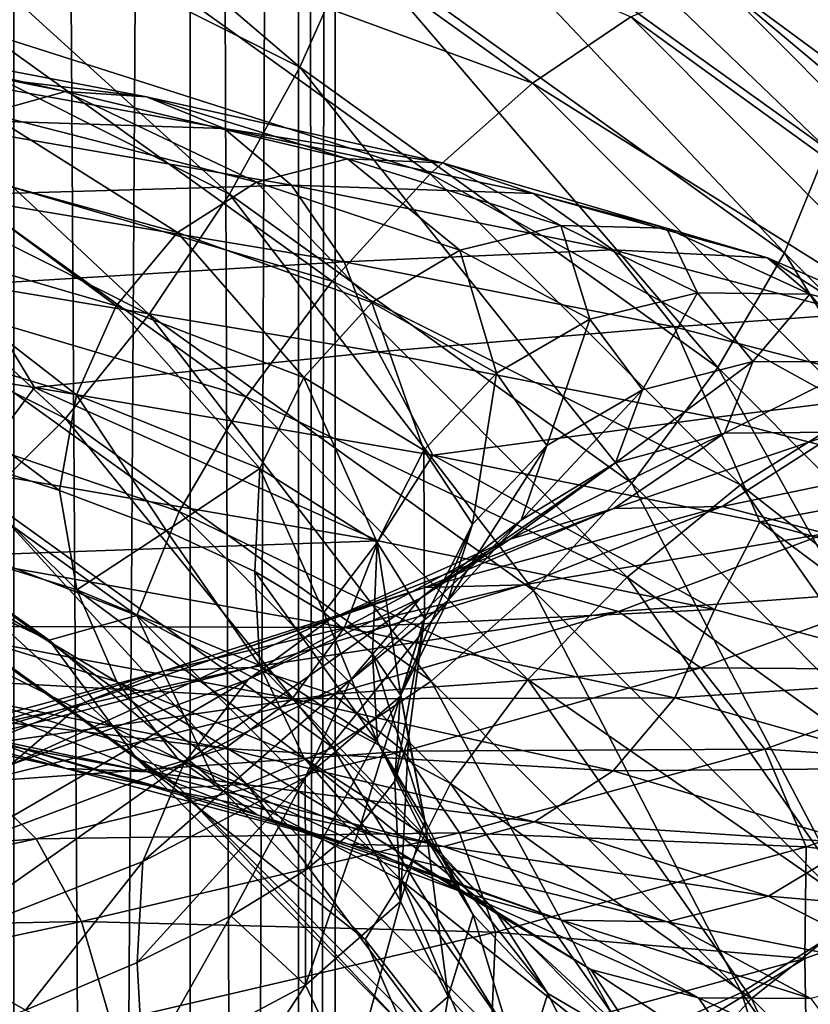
# Model space of a CAD drawing. Header units: metres. Extents: x -40 to 117, y -433 to 89.
# Tile 189 of 256: x 10.85 to 16.24, y -191.62 to -184.91. Entities that reach past the tile are written whole.
import ezdxf

# ---------------------------------------------------------------- set-up
doc = ezdxf.new("R2010")
doc.units = ezdxf.units.M
doc.layers.add('solid_506114_24501146_02', color=7, linetype='CONTINUOUS')

msp = doc.modelspace()

# ---------------------------------------------------------------- linework, layer by layer
at = {"layer": 'solid_506114_24501146_02'}
for points in [[(12.010434, -316.74527, 279.430573), (12.010434, -121.950287, 245.082962), (10.809105, -121.560013, 247.296341)], [(10.809105, -316.35498, 281.643951), (12.010434, -316.74527, 279.430573), (10.809105, -121.560013, 247.296341)], [(12.750209, -317.168732, 277.0289), (12.750209, -122.373764, 242.68129), (12.010434, -121.950287, 245.082962)], [(12.010434, -316.74527, 279.430573), (12.750209, -317.168732, 277.0289), (12.010434, -121.950287, 245.082962)], [(13, -317.609131, 274.53125), (13, -122.814171, 240.183655), (12.750209, -122.373764, 242.68129)], [(12.750209, -317.168732, 277.0289), (13, -317.609131, 274.53125), (12.750209, -122.373764, 242.68129)], [(12.750209, -318.04953, 272.03363), (12.750209, -123.25457, 237.686005), (13, -122.814171, 240.183655)], [(13, -317.609131, 274.53125), (12.750209, -318.04953, 272.03363), (13, -122.814171, 240.183655)], [(12.010434, -318.473022, 269.631958), (12.010434, -123.678047, 235.284348), (12.750209, -123.25457, 237.686005)], [(12.750209, -318.04953, 272.03363), (12.010434, -318.473022, 269.631958), (12.750209, -123.25457, 237.686005)], [(10.809105, -318.863312, 267.418579), (10.809105, -124.068329, 233.070969), (12.010434, -123.678047, 235.284348)], [(12.010434, -318.473022, 269.631958), (10.809105, -318.863312, 267.418579), (12.010434, -123.678047, 235.284348)], [(12.757544, -185.229645, 482.939301), (9.835158, -182.732681, 483.509094), (9.555984, -183.619888, 483.868683)], [(12.757544, -185.229645, 482.939301), (13.13025, -184.38945, 482.552551), (9.835158, -182.732681, 483.509094)], [(13.366005, -183.642746, 481.935089), (16.35181, -185.786667, 480.697296), (13.605394, -183.152481, 481.089508)], [(16.35181, -185.786667, 480.697296), (16.725967, -185.450607, 479.762695), (13.605394, -183.152481, 481.089508)], [(16.350044, -184.806473, 478.995972), (13.605394, -183.152481, 481.089508), (16.725967, -185.450607, 479.762695)], [(11.725858, -183.457626, 476.912384), (14.345275, -185.338455, 475.826477), (11.155308, -184.166534, 476.504578)], [(15.015202, -184.886505, 476.410706), (14.345275, -185.338455, 475.826477), (11.725858, -183.457626, 476.912384)], [(11.155308, -184.166534, 476.504578), (10.608122, -184.987015, 476.356995), (7.945969, -183.648483, 477.129791)], [(12.278139, -186.095108, 483.063934), (9.555984, -183.619888, 483.868683), (9.196888, -184.545853, 483.958405)], [(12.278139, -186.095108, 483.063934), (12.757544, -185.229645, 482.939301), (9.555984, -183.619888, 483.868683)], [(13.13025, -184.38945, 482.552551), (16.063391, -186.49556, 481.336609), (13.366005, -183.642746, 481.935089)], [(16.063391, -186.49556, 481.336609), (16.35181, -185.786667, 480.697296), (13.366005, -183.642746, 481.935089)], [(11.155308, -184.166534, 476.504578), (13.64727, -185.955841, 475.471497), (10.608122, -184.987015, 476.356995)], [(14.345275, -185.338455, 475.826477), (13.64727, -185.955841, 475.471497), (11.155308, -184.166534, 476.504578)], [(12.757544, -185.229645, 482.939301), (15.607426, -187.275955, 481.757843), (13.13025, -184.38945, 482.552551)], [(15.607426, -187.275955, 481.757843), (16.063391, -186.49556, 481.336609), (13.13025, -184.38945, 482.552551)], [(11.730952, -186.915588, 482.916382), (9.196888, -184.545853, 483.958405), (8.787021, -185.435379, 483.770966)], [(11.730952, -186.915588, 482.916382), (12.278139, -186.095108, 483.063934), (9.196888, -184.545853, 483.958405)], [(16.059992, -184.609253, 478.0625), (18.549801, -187.106094, 476.620941), (15.60267, -184.636673, 477.176788)], [(18.884819, -187.348404, 477.528381), (18.549801, -187.106094, 476.620941), (16.059992, -184.609253, 478.0625)], [(16.350044, -184.806473, 478.995972), (18.884819, -187.348404, 477.528381), (16.059992, -184.609253, 478.0625)], [(15.60267, -184.636673, 477.176788), (18.02158, -187.062408, 475.776276), (15.015202, -184.886505, 476.410706)], [(18.549801, -187.106094, 476.620941), (18.02158, -187.062408, 475.776276), (15.60267, -184.636673, 477.176788)], [(8.835199, -184.923965, 979.474731), (11.159372, -185.395584, 981.414246), (9.272948, -184.968307, 978.824036)], [(10.630314, -185.542755, 981.958923), (11.159372, -185.395584, 981.414246), (8.835199, -184.923965, 979.474731)], [(15.015202, -184.886505, 476.410706), (17.343035, -187.220901, 475.062958), (14.345275, -185.338455, 475.826477)], [(18.02158, -187.062408, 475.776276), (17.343035, -187.220901, 475.062958), (15.015202, -184.886505, 476.410706)], [(9.272948, -184.968307, 978.824036), (11.712275, -185.43161, 980.857483), (9.692155, -185.188751, 978.213196)], [(11.159372, -185.395584, 981.414246), (11.712275, -185.43161, 980.857483), (9.272948, -184.968307, 978.824036)], [(10.608122, -184.987015, 476.356995), (12.977849, -186.688568, 475.374603), (10.128717, -185.852493, 476.481628)], [(13.64727, -185.955841, 475.471497), (12.977849, -186.688568, 475.374603), (10.608122, -184.987015, 476.356995)], [(9.692155, -185.188751, 978.213196), (12.241757, -185.646103, 980.336182), (10.056316, -185.577606, 977.695618)], [(11.712275, -185.43161, 980.857483), (12.241757, -185.646103, 980.336182), (9.692155, -185.188751, 978.213196)], [(12.278139, -186.095108, 483.063934), (15.020928, -188.064529, 481.92691), (12.757544, -185.229645, 482.939301)], [(15.020928, -188.064529, 481.92691), (15.607426, -187.275955, 481.757843), (12.757544, -185.229645, 482.939301)], [(14.345275, -185.338455, 475.826477), (16.569248, -187.568695, 474.538849), (13.64727, -185.955841, 475.471497)], [(17.343035, -187.220901, 475.062958), (16.569248, -187.568695, 474.538849), (14.345275, -185.338455, 475.826477)], [(10.630314, -185.542755, 981.958923), (12.462962, -186.012024, 984.190735), (11.159372, -185.395584, 981.414246)], [(11.159372, -185.395584, 981.414246), (13.083229, -185.854126, 983.755615), (11.712275, -185.43161, 980.857483)], [(12.462962, -186.012024, 984.190735), (13.083229, -185.854126, 983.755615), (11.159372, -185.395584, 981.414246)], [(11.160402, -187.624512, 482.508575), (8.787021, -185.435379, 483.770966), (8.359653, -186.216278, 483.321594)], [(11.160402, -187.624512, 482.508575), (11.730952, -186.915588, 482.916382), (8.787021, -185.435379, 483.770966)], [(11.712275, -185.43161, 980.857483), (13.731451, -185.881165, 983.312805), (12.241757, -185.646103, 980.336182)], [(13.083229, -185.854126, 983.755615), (13.731451, -185.881165, 983.312805), (11.712275, -185.43161, 980.857483)], [(10.171161, -185.875031, 982.444519), (11.924651, -186.355743, 984.580811), (10.630314, -185.542755, 981.958923)], [(11.924651, -186.355743, 984.580811), (12.462962, -186.012024, 984.190735), (10.630314, -185.542755, 981.958923)], [(10.056316, -185.577606, 977.695618), (12.701715, -186.032333, 979.895874), (10.33964, -186.10141, 977.306702)], [(12.241757, -185.646103, 980.336182), (12.701715, -186.032333, 979.895874), (10.056316, -185.577606, 977.695618)], [(12.241757, -185.646103, 980.336182), (14.352216, -186.089539, 982.900146), (12.701715, -186.032333, 979.895874)], [(13.731451, -185.881165, 983.312805), (14.352216, -186.089539, 982.900146), (12.241757, -185.646103, 980.336182)], [(16.063391, -186.49556, 481.336609), (18.553726, -188.99292, 479.894745), (16.35181, -185.786667, 480.697296)], [(10.128717, -185.852493, 476.481628), (12.391352, -187.477142, 475.54364), (9.756011, -186.692673, 476.868378)], [(9.814332, -186.364075, 982.835571), (11.506307, -186.855927, 984.896973), (10.171161, -185.875031, 982.444519)], [(12.977849, -186.688568, 475.374603), (12.391352, -187.477142, 475.54364), (10.128717, -185.852493, 476.481628)], [(11.506307, -186.855927, 984.896973), (11.924651, -186.355743, 984.580811), (10.171161, -185.875031, 982.444519)], [(12.462962, -186.012024, 984.190735), (13.848082, -186.477509, 986.727478), (13.083229, -185.854126, 983.755615)], [(13.083229, -185.854126, 983.755615), (14.537285, -186.308365, 986.417053), (13.731451, -185.881165, 983.312805)], [(13.848082, -186.477509, 986.727478), (14.537285, -186.308365, 986.417053), (13.083229, -185.854126, 983.755615)], [(13.731451, -185.881165, 983.312805), (15.257548, -186.326202, 986.104187), (14.352216, -186.089539, 982.900146)], [(14.537285, -186.308365, 986.417053), (15.257548, -186.326202, 986.104187), (13.731451, -185.881165, 983.312805)], [(11.924651, -186.355743, 984.580811), (13.249944, -186.833389, 987.008728), (12.462962, -186.012024, 984.190735)], [(13.249944, -186.833389, 987.008728), (13.848082, -186.477509, 986.727478), (12.462962, -186.012024, 984.190735)], [(13.64727, -185.955841, 475.471497), (15.76303, -188.077576, 474.246521), (12.977849, -186.688568, 475.374603)], [(16.569248, -187.568695, 474.538849), (15.76303, -188.077576, 474.246521), (13.64727, -185.955841, 475.471497)], [(12.701715, -186.032333, 979.895874), (13.059569, -186.557007, 979.566589), (10.33964, -186.10141, 977.306702)], [(12.701715, -186.032333, 979.895874), (14.891468, -186.473465, 982.553894), (13.059569, -186.557007, 979.566589)], [(14.352216, -186.089539, 982.900146), (14.891468, -186.473465, 982.553894), (12.701715, -186.032333, 979.895874)], [(10.33964, -186.10141, 977.306702), (13.059569, -186.557007, 979.566589), (10.5233, -186.71051, 977.070435)], [(11.730952, -186.915588, 482.916382), (14.351507, -188.797241, 481.830017), (12.278139, -186.095108, 483.063934)], [(14.351507, -188.797241, 481.830017), (15.020928, -188.064529, 481.92691), (12.278139, -186.095108, 483.063934)], [(14.352216, -186.089539, 982.900146), (15.947306, -186.52858, 985.815552), (14.891468, -186.473465, 982.553894)], [(15.257548, -186.326202, 986.104187), (15.947306, -186.52858, 985.815552), (14.352216, -186.089539, 982.900146)], [(10.612803, -188.164291, 481.873627), (11.160402, -187.624512, 482.508575), (8.359653, -186.216278, 483.321594)], [(11.506307, -186.855927, 984.896973), (12.785105, -187.345581, 987.239685), (11.924651, -186.355743, 984.580811)], [(12.785105, -187.345581, 987.239685), (13.249944, -186.833389, 987.008728), (11.924651, -186.355743, 984.580811)], [(13.848082, -186.477509, 986.727478), (14.735752, -186.947113, 989.479065), (14.537285, -186.308365, 986.417053)], [(14.537285, -186.308365, 986.417053), (15.469133, -186.766724, 989.304199), (15.257548, -186.326202, 986.104187)], [(14.735752, -186.947113, 989.479065), (15.469133, -186.766724, 989.304199), (14.537285, -186.308365, 986.417053)], [(15.257548, -186.326202, 986.104187), (16.235565, -186.775574, 989.132568), (15.947306, -186.52858, 985.815552)], [(15.469133, -186.766724, 989.304199), (16.235565, -186.775574, 989.132568), (15.257548, -186.326202, 986.104187)], [(9.583598, -186.961746, 983.104004), (11.235794, -187.463562, 985.116211), (9.814332, -186.364075, 982.835571)], [(11.235794, -187.463562, 985.116211), (11.506307, -186.855927, 984.896973), (9.814332, -186.364075, 982.835571)], [(14.891468, -186.473465, 982.553894), (15.311016, -186.999908, 982.29718), (13.059569, -186.557007, 979.566589)], [(13.249944, -186.833389, 987.008728), (14.099272, -187.315399, 989.64209), (13.848082, -186.477509, 986.727478)], [(14.099272, -187.315399, 989.64209), (14.735752, -186.947113, 989.479065), (13.848082, -186.477509, 986.727478)], [(14.891468, -186.473465, 982.553894), (16.54649, -186.910721, 985.576538), (15.311016, -186.999908, 982.29718)], [(15.947306, -186.52858, 985.815552), (16.54649, -186.910721, 985.576538), (14.891468, -186.473465, 982.553894)], [(13.059569, -186.557007, 979.566589), (13.291542, -187.170227, 979.368286), (10.5233, -186.71051, 977.070435)], [(13.059569, -186.557007, 979.566589), (15.311016, -186.999908, 982.29718), (13.291542, -187.170227, 979.368286)], [(15.607426, -187.275955, 481.757843), (18.027073, -189.702423, 480.356934), (16.063391, -186.49556, 481.336609)], [(15.947306, -186.52858, 985.815552), (16.969536, -186.972366, 988.978699), (16.54649, -186.910721, 985.576538)], [(16.235565, -186.775574, 989.132568), (16.969536, -186.972366, 988.978699), (15.947306, -186.52858, 985.815552)], [(18.027073, -189.702423, 480.356934), (18.553726, -188.99292, 479.894745), (16.063391, -186.49556, 481.336609)], [(9.756011, -186.692673, 476.868378), (11.935387, -188.257538, 475.964905), (9.520256, -187.439377, 477.48584)], [(12.391352, -187.477142, 475.54364), (11.935387, -188.257538, 475.964905), (9.756011, -186.692673, 476.868378)], [(12.977849, -186.688568, 475.374603), (14.989828, -188.706223, 474.209717), (12.391352, -187.477142, 475.54364)], [(15.76303, -188.077576, 474.246521), (14.989828, -188.706223, 474.209717), (12.977849, -186.688568, 475.374603)], [(10.5233, -186.71051, 977.070435), (10.94916, -187.412949, 977.262756), (7.846695, -186.933243, 975.456177)], [(10.5233, -186.71051, 977.070435), (13.291542, -187.170227, 979.368286), (10.94916, -187.412949, 977.262756)], [(14.735752, -186.947113, 989.479065), (15.094951, -187.428055, 992.348022), (15.469133, -186.766724, 989.304199)], [(15.094951, -187.428055, 992.348022), (15.846209, -187.236832, 992.314697), (15.469133, -186.766724, 989.304199)], [(15.469133, -186.766724, 989.304199), (15.846209, -187.236832, 992.314697), (16.235565, -186.775574, 989.132568)], [(15.846209, -187.236832, 992.314697), (16.631325, -187.237259, 992.290466), (16.235565, -186.775574, 989.132568)], [(16.235565, -186.775574, 989.132568), (16.631325, -187.237259, 992.290466), (16.969536, -186.972366, 988.978699)], [(11.235794, -187.463562, 985.116211), (12.484528, -187.964111, 987.403137), (11.506307, -186.855927, 984.896973)], [(12.484528, -187.964111, 987.403137), (12.785105, -187.345581, 987.239685), (11.506307, -186.855927, 984.896973)], [(12.785105, -187.345581, 987.239685), (13.604636, -187.839981, 989.780579), (13.249944, -186.833389, 987.008728)], [(13.604636, -187.839981, 989.780579), (14.099272, -187.315399, 989.64209), (13.249944, -186.833389, 987.008728)], [(7.846695, -186.933243, 975.456177), (10.94916, -187.412949, 977.262756), (10.524442, -187.983917, 977.141479)], [(9.583598, -186.961746, 983.104004), (10.273329, -187.837921, 984.065613), (11.119819, -188.114395, 985.184814)], [(9.583598, -186.961746, 983.104004), (11.119819, -188.114395, 985.184814), (11.235794, -187.463562, 985.116211)], [(11.160402, -187.624512, 482.508575), (13.653503, -189.414642, 481.475037), (11.730952, -186.915588, 482.916382)], [(13.653503, -189.414642, 481.475037), (14.351507, -188.797241, 481.830017), (11.730952, -186.915588, 482.916382)], [(14.099272, -187.315399, 989.64209), (14.442956, -187.808456, 992.387695), (14.735752, -186.947113, 989.479065)], [(14.442956, -187.808456, 992.387695), (15.094951, -187.428055, 992.348022), (14.735752, -186.947113, 989.479065)], [(16.54649, -186.910721, 985.576538), (17.012665, -187.439819, 985.402771), (15.311016, -186.999908, 982.29718)], [(15.311016, -186.999908, 982.29718), (15.582981, -187.618561, 982.145264), (13.291542, -187.170227, 979.368286)], [(15.311016, -186.999908, 982.29718), (17.012665, -187.439819, 985.402771), (15.582981, -187.618561, 982.145264)], [(13.291542, -187.170227, 979.368286), (13.664347, -187.874756, 979.618408), (10.94916, -187.412949, 977.262756)], [(13.291542, -187.170227, 979.368286), (15.582981, -187.618561, 982.145264), (13.664347, -187.874756, 979.618408)], [(14.911455, -187.926437, 995.232666), (15.653581, -187.72525, 995.341736), (15.846209, -187.236832, 992.314697)], [(15.094951, -187.428055, 992.348022), (14.911455, -187.926437, 995.232666), (15.846209, -187.236832, 992.314697)], [(15.020928, -188.064529, 481.92691), (17.349649, -190.399811, 480.578613), (15.607426, -187.275955, 481.757843)], [(17.349649, -190.399811, 480.578613), (18.027073, -189.702423, 480.356934), (15.607426, -187.275955, 481.757843)], [(15.846209, -187.236832, 992.314697), (15.653581, -187.72525, 995.341736), (16.631325, -187.237259, 992.290466)], [(15.653581, -187.72525, 995.341736), (16.429152, -187.718155, 995.465881), (16.631325, -187.237259, 992.290466)], [(12.484528, -187.964111, 987.403137), (13.284793, -188.469925, 989.883484), (12.785105, -187.345581, 987.239685)], [(13.284793, -188.469925, 989.883484), (13.604636, -187.839981, 989.780579), (12.785105, -187.345581, 987.239685)], [(13.604636, -187.839981, 989.780579), (13.936263, -188.345337, 992.429688), (14.099272, -187.315399, 989.64209)], [(13.936263, -188.345337, 992.429688), (14.442956, -187.808456, 992.387695), (14.099272, -187.315399, 989.64209)], [(10.94916, -187.412949, 977.262756), (13.292985, -188.459503, 979.43634), (10.524442, -187.983917, 977.141479)], [(10.94916, -187.412949, 977.262756), (13.664347, -187.874756, 979.618408), (13.292985, -188.459503, 979.43634)], [(14.267386, -188.318237, 995.148132), (14.911455, -187.926437, 995.232666), (15.094951, -187.428055, 992.348022)], [(14.442956, -187.808456, 992.387695), (14.267386, -188.318237, 995.148132), (15.094951, -187.428055, 992.348022)], [(9.520256, -187.439377, 477.48584), (11.646967, -188.966431, 476.604187), (9.811809, -188.257965, 478.141876)], [(11.935387, -188.257538, 475.964905), (11.646967, -188.966431, 476.604187), (9.520256, -187.439377, 477.48584)], [(11.235794, -187.463562, 985.116211), (11.119819, -188.114395, 985.184814), (11.848108, -188.390717, 986.384705)], [(11.235794, -187.463562, 985.116211), (11.848108, -188.390717, 986.384705), (12.484528, -187.964111, 987.403137)], [(12.391352, -187.477142, 475.54364), (14.312405, -189.40361, 474.431396), (11.935387, -188.257538, 475.964905)], [(14.989828, -188.706223, 474.209717), (14.312405, -189.40361, 474.431396), (12.391352, -187.477142, 475.54364)], [(17.012665, -187.439819, 985.402771), (17.314856, -188.065094, 985.303955), (15.582981, -187.618561, 982.145264)], [(10.612803, -188.164291, 481.873627), (12.983576, -189.866592, 480.890808), (11.160402, -187.624512, 482.508575)], [(12.983576, -189.866592, 480.890808), (13.653503, -189.414642, 481.475037), (11.160402, -187.624512, 482.508575)], [(15.582981, -187.618561, 982.145264), (15.895461, -188.327927, 982.439087), (13.664347, -187.874756, 979.618408)], [(15.582981, -187.618561, 982.145264), (17.314856, -188.065094, 985.303955), (15.895461, -188.327927, 982.439087)], [(16.569248, -187.568695, 474.538849), (18.33647, -190.086884, 473.084961), (15.76303, -188.077576, 474.246521)], [(14.193177, -188.447144, 998.030334), (14.899555, -188.237183, 998.277649), (15.653581, -187.72525, 995.341736)], [(14.911455, -187.926437, 995.232666), (14.193177, -188.447144, 998.030334), (15.653581, -187.72525, 995.341736)], [(14.899555, -188.237183, 998.277649), (15.637768, -188.223724, 998.545715), (16.429152, -187.718155, 995.465881)], [(15.653581, -187.72525, 995.341736), (14.899555, -188.237183, 998.277649), (16.429152, -187.718155, 995.465881)], [(16.429152, -187.718155, 995.465881), (15.637768, -188.223724, 998.545715), (17.171875, -187.906036, 995.59436)], [(13.766852, -188.866882, 995.093018), (14.267386, -188.318237, 995.148132), (14.442956, -187.808456, 992.387695)], [(13.936263, -188.345337, 992.429688), (13.766852, -188.866882, 995.093018), (14.442956, -187.808456, 992.387695)], [(9.585041, -188.276871, 983.173401), (11.237486, -188.792587, 985.182373), (10.273329, -187.837921, 984.065613)], [(11.237486, -188.792587, 985.182373), (11.119819, -188.114395, 985.184814), (10.273329, -187.837921, 984.065613)], [(13.284793, -188.469925, 989.883484), (13.608623, -188.986771, 992.46936), (13.604636, -187.839981, 989.780579)], [(13.664347, -187.874756, 979.618408), (15.584673, -188.927032, 982.210449), (13.292985, -188.459503, 979.43634)], [(13.608623, -188.986771, 992.46936), (13.936263, -188.345337, 992.429688), (13.604636, -187.839981, 989.780579)], [(13.664347, -187.874756, 979.618408), (15.895461, -188.327927, 982.439087), (15.584673, -188.927032, 982.210449)], [(12.484528, -187.964111, 987.403137), (11.848108, -188.390717, 986.384705), (12.450989, -188.667908, 987.652344)], [(12.484528, -187.964111, 987.403137), (12.450989, -188.667908, 987.652344), (12.921475, -188.946915, 988.97467)], [(12.484528, -187.964111, 987.403137), (12.921475, -188.946915, 988.97467), (13.284793, -188.469925, 989.883484)], [(13.580133, -188.849228, 997.825317), (14.193177, -188.447144, 998.030334), (14.911455, -187.926437, 995.232666)], [(14.267386, -188.318237, 995.148132), (13.580133, -188.849228, 997.825317), (14.911455, -187.926437, 995.232666)], [(15.637768, -188.223724, 998.545715), (16.344713, -188.4086, 998.811584), (17.171875, -187.906036, 995.59436)], [(10.524442, -187.983917, 977.141479), (13.292985, -188.459503, 979.43634), (10.341763, -188.562866, 977.444092)], [(14.351507, -188.797241, 481.830017), (16.576447, -191.028458, 480.541809), (15.020928, -188.064529, 481.92691)], [(15.76303, -188.077576, 474.246521), (17.444265, -190.473221, 472.863403), (14.989828, -188.706223, 474.209717)], [(16.576447, -191.028458, 480.541809), (17.349649, -190.399811, 480.578613), (15.020928, -188.064529, 481.92691)], [(18.33647, -190.086884, 473.084961), (17.444265, -190.473221, 472.863403), (15.76303, -188.077576, 474.246521)], [(17.314856, -188.065094, 985.303955), (17.564425, -188.781723, 985.627991), (15.895461, -188.327927, 982.439087)], [(10.132605, -188.49115, 481.06308), (12.396108, -190.116425, 480.124725), (10.612803, -188.164291, 481.873627)], [(12.396108, -190.116425, 480.124725), (12.983576, -189.866592, 480.890808), (10.612803, -188.164291, 481.873627)], [(11.237486, -188.792587, 985.182373), (11.848108, -188.390717, 986.384705), (11.119819, -188.114395, 985.184814)], [(12.96507, -188.993576, 1000.641785), (13.610326, -188.776291, 1001.018188), (14.899555, -188.237183, 998.277649)], [(14.193177, -188.447144, 998.030334), (12.96507, -188.993576, 1000.641785), (14.899555, -188.237183, 998.277649)], [(13.610326, -188.776291, 1001.018188), (14.284663, -188.757828, 1001.420532), (15.637768, -188.223724, 998.545715)], [(14.899555, -188.237183, 998.277649), (13.610326, -188.776291, 1001.018188), (15.637768, -188.223724, 998.545715)], [(15.637768, -188.223724, 998.545715), (14.284663, -188.757828, 1001.420532), (16.344713, -188.4086, 998.811584)], [(9.811809, -188.257965, 478.141876), (11.049983, -189.134552, 477.635773), (9.5217, -188.419327, 479.187317)], [(11.50945, -189.418625, 985.024597), (11.237486, -188.792587, 985.182373), (9.585041, -188.276871, 983.173401)], [(9.817014, -188.899323, 982.969421), (11.50945, -189.418625, 985.024597), (9.585041, -188.276871, 983.173401)], [(11.646967, -188.966431, 476.604187), (11.049983, -189.134552, 477.635773), (9.811809, -188.257965, 478.141876)], [(11.935387, -188.257538, 475.964905), (13.78575, -190.113129, 474.893585), (11.646967, -188.966431, 476.604187)], [(14.312405, -189.40361, 474.431396), (13.78575, -190.113129, 474.893585), (11.935387, -188.257538, 475.964905)], [(13.10371, -189.408661, 997.675842), (13.580133, -188.849228, 997.825317), (14.267386, -188.318237, 995.148132)], [(13.766852, -188.866882, 995.093018), (13.10371, -189.408661, 997.675842), (14.267386, -188.318237, 995.148132)], [(13.443195, -189.51947, 995.069092), (13.766852, -188.866882, 995.093018), (13.936263, -188.345337, 992.429688)], [(13.608623, -188.986771, 992.46936), (13.443195, -189.51947, 995.069092), (13.936263, -188.345337, 992.429688)], [(15.895461, -188.327927, 982.439087), (17.316736, -189.395386, 985.366333), (15.584673, -188.927032, 982.210449)], [(15.895461, -188.327927, 982.439087), (17.564425, -188.781723, 985.627991), (17.316736, -189.395386, 985.366333)], [(9.5217, -188.419327, 479.187317), (11.648734, -189.946609, 478.305542), (9.758789, -188.578522, 480.142731)], [(11.049983, -189.134552, 477.635773), (11.648734, -189.946609, 478.305542), (9.5217, -188.419327, 479.187317)], [(11.237486, -188.792587, 985.182373), (12.486407, -189.308929, 987.466125), (11.848108, -188.390717, 986.384705)], [(12.486407, -189.308929, 987.466125), (12.450989, -188.667908, 987.652344), (11.848108, -188.390717, 986.384705)], [(14.284663, -188.757828, 1001.420532), (14.930438, -188.940781, 1001.814575), (16.344713, -188.4086, 998.811584)], [(16.344713, -188.4086, 998.811584), (14.930438, -188.940781, 1001.814575), (16.95883, -188.790909, 999.052246)], [(9.758789, -188.578522, 480.142731), (11.938787, -190.143829, 479.239014), (10.132605, -188.49115, 481.06308)], [(11.938787, -190.143829, 479.239014), (12.396108, -190.116425, 480.124725), (10.132605, -188.49115, 481.06308)], [(13.292985, -188.459503, 979.43634), (13.062251, -189.048584, 979.698181), (10.341763, -188.562866, 977.444092)], [(12.405071, -189.404495, 1000.324097), (12.96507, -188.993576, 1000.641785), (14.193177, -188.447144, 998.030334)], [(13.580133, -188.849228, 997.825317), (12.405071, -189.404495, 1000.324097), (14.193177, -188.447144, 998.030334)], [(13.284793, -188.469925, 989.883484), (12.921475, -188.946915, 988.97467), (13.254713, -189.228638, 990.338013)], [(13.292985, -188.459503, 979.43634), (15.584673, -188.927032, 982.210449), (13.062251, -189.048584, 979.698181)], [(13.284793, -188.469925, 989.883484), (13.254713, -189.228638, 990.338013), (13.447885, -189.513885, 991.727722)], [(13.284793, -188.469925, 989.883484), (13.447885, -189.513885, 991.727722), (13.608623, -188.986771, 992.46936)], [(10.341763, -188.562866, 977.444092), (13.062251, -189.048584, 979.698181), (10.059252, -189.040131, 977.888977)], [(11.648734, -189.946609, 478.305542), (11.938787, -190.143829, 479.239014), (9.758789, -188.578522, 480.142731)], [(13.286793, -189.831863, 989.943237), (12.921475, -188.946915, 988.97467), (12.450989, -188.667908, 987.652344)], [(12.486407, -189.308929, 987.466125), (13.286793, -189.831863, 989.943237), (12.450989, -188.667908, 987.652344)], [(14.989828, -188.706223, 474.209717), (16.588594, -190.98436, 472.89444), (14.312405, -189.40361, 474.431396)], [(17.444265, -190.473221, 472.863403), (16.588594, -190.98436, 472.89444), (14.989828, -188.706223, 474.209717)], [(11.832349, -189.344681, 1003.465393), (12.418594, -189.322647, 1003.987671), (14.284663, -188.757828, 1001.420532)], [(13.610326, -188.776291, 1001.018188), (11.832349, -189.344681, 1003.465393), (14.284663, -188.757828, 1001.420532)], [(14.284663, -188.757828, 1001.420532), (12.418594, -189.322647, 1003.987671), (14.930438, -188.940781, 1001.814575)], [(12.788598, -189.939484, 987.361206), (12.486407, -189.308929, 987.466125), (11.237486, -188.792587, 985.182373)], [(11.50945, -189.418625, 985.024597), (12.788598, -189.939484, 987.361206), (11.237486, -188.792587, 985.182373)], [(11.271385, -189.567627, 1002.973694), (11.832349, -189.344681, 1003.465393), (13.610326, -188.776291, 1001.018188)], [(12.96507, -188.993576, 1000.641785), (11.271385, -189.567627, 1002.973694), (13.610326, -188.776291, 1001.018188)], [(13.653503, -189.414642, 481.475037), (15.770229, -191.537338, 480.249481), (14.351507, -188.797241, 481.830017)], [(15.770229, -191.537338, 480.249481), (16.576447, -191.028458, 480.541809), (14.351507, -188.797241, 481.830017)], [(14.930438, -188.940781, 1001.814575), (15.491415, -189.324951, 1002.165955), (16.95883, -188.790909, 999.052246)], [(16.95883, -188.790909, 999.052246), (15.491415, -189.324951, 1002.165955), (17.436623, -189.33812, 999.249451)], [(11.928999, -189.947098, 984.759766), (11.50945, -189.418625, 985.024597), (9.817014, -188.899323, 982.969421)], [(10.174869, -189.426453, 982.63208), (11.928999, -189.947098, 984.759766), (9.817014, -188.899323, 982.969421)], [(11.969872, -189.973419, 1000.086426), (12.405071, -189.404495, 1000.324097), (13.580133, -188.849228, 997.825317)], [(13.10371, -189.408661, 997.675842), (11.969872, -189.973419, 1000.086426), (13.580133, -188.849228, 997.825317)], [(12.795643, -190.071701, 997.590027), (13.10371, -189.408661, 997.675842), (13.766852, -188.866882, 995.093018)], [(13.443195, -189.51947, 995.069092), (12.795643, -190.071701, 997.590027), (13.766852, -188.866882, 995.093018)], [(11.646967, -188.966431, 476.604187), (12.184349, -190.11084, 477.072113), (11.049983, -189.134552, 477.635773)], [(11.646967, -188.966431, 476.604187), (13.452617, -190.777176, 475.558777), (12.184349, -190.11084, 477.072113)], [(13.78575, -190.113129, 474.893585), (13.452617, -190.777176, 475.558777), (11.646967, -188.966431, 476.604187)], [(12.418594, -189.322647, 1003.987671), (12.980008, -189.504761, 1004.495972), (14.930438, -188.940781, 1001.814575)], [(13.286793, -189.831863, 989.943237), (13.254713, -189.228638, 990.338013), (12.921475, -188.946915, 988.97467)], [(14.930438, -188.940781, 1001.814575), (12.980008, -189.504761, 1004.495972), (15.491415, -189.324951, 1002.165955)], [(15.584673, -188.927032, 982.210449), (15.31416, -189.527863, 982.423157), (13.062251, -189.048584, 979.698181)], [(15.584673, -188.927032, 982.210449), (17.316736, -189.395386, 985.366333), (15.31416, -189.527863, 982.423157)], [(10.059252, -189.040131, 977.888977), (12.705422, -189.535965, 980.080933), (9.695726, -189.369095, 978.446533)], [(13.062251, -189.048584, 979.698181), (12.705422, -189.535965, 980.080933), (10.059252, -189.040131, 977.888977)], [(10.784541, -189.985672, 1002.555359), (11.271385, -189.567627, 1002.973694), (12.96507, -188.993576, 1000.641785)], [(12.405071, -189.404495, 1000.324097), (10.784541, -189.985672, 1002.555359), (12.96507, -188.993576, 1000.641785)], [(13.608623, -188.986771, 992.46936), (13.498357, -189.803406, 993.129272), (13.405555, -190.097809, 994.528137)], [(13.608623, -188.986771, 992.46936), (13.405555, -190.097809, 994.528137), (13.443195, -189.51947, 995.069092)], [(13.608623, -188.986771, 992.46936), (13.447885, -189.513885, 991.727722), (13.498357, -189.803406, 993.129272)], [(13.062251, -189.048584, 979.698181), (15.31416, -189.527863, 982.423157), (12.705422, -189.535965, 980.080933)], [(11.049983, -189.134552, 477.635773), (12.184349, -190.11084, 477.072113), (11.648734, -189.946609, 478.305542)], [(13.610672, -190.366577, 992.52594), (13.447885, -189.513885, 991.727722), (13.254713, -189.228638, 990.338013)], [(13.286793, -189.831863, 989.943237), (13.610672, -190.366577, 992.52594), (13.254713, -189.228638, 990.338013)], [(11.164309, -190.010681, 981.657898), (10.634825, -189.807465, 982.184082), (8.4199, -189.284576, 980.34552)], [(8.839108, -189.491791, 979.729675), (11.164309, -190.010681, 981.657898), (8.4199, -189.284576, 980.34552)], [(13.608355, -190.467743, 989.895996), (13.286793, -189.831863, 989.943237), (12.486407, -189.308929, 987.466125)], [(12.788598, -189.939484, 987.361206), (13.608355, -190.467743, 989.895996), (12.486407, -189.308929, 987.466125)], [(9.17338, -190.169601, 1004.943848), (9.629929, -189.942749, 1005.53302), (11.832349, -189.344681, 1003.465393)], [(11.271385, -189.567627, 1002.973694), (9.17338, -190.169601, 1004.943848), (11.832349, -189.344681, 1003.465393)], [(9.695726, -189.369095, 978.446533), (12.246268, -189.874191, 980.559448), (9.27685, -189.520172, 979.078125)], [(9.629929, -189.942749, 1005.53302), (10.107053, -189.91861, 1006.156494), (12.418594, -189.322647, 1003.987671)], [(11.832349, -189.344681, 1003.465393), (9.629929, -189.942749, 1005.53302), (12.418594, -189.322647, 1003.987671)], [(12.705422, -189.535965, 980.080933), (12.246268, -189.874191, 980.559448), (9.695726, -189.369095, 978.446533)], [(12.418594, -189.322647, 1003.987671), (10.107053, -189.91861, 1006.156494), (12.980008, -189.504761, 1004.495972)], [(12.980008, -189.504761, 1004.495972), (13.467703, -189.891373, 1004.946106), (15.491415, -189.324951, 1002.165955)], [(15.491415, -189.324951, 1002.165955), (13.467703, -189.891373, 1004.946106), (15.927866, -189.877792, 1002.44873)], [(15.491415, -189.324951, 1002.165955), (15.927866, -189.877792, 1002.44873), (17.436623, -189.33812, 999.249451)], [(17.436623, -189.33812, 999.249451), (15.927866, -189.877792, 1002.44873), (17.746344, -189.996948, 999.388306)], [(12.46825, -190.326935, 984.405701), (11.928999, -189.947098, 984.759766), (10.174869, -189.426453, 982.63208)], [(10.634825, -189.807465, 982.184082), (12.46825, -190.326935, 984.405701), (10.174869, -189.426453, 982.63208)], [(10.406195, -190.562469, 1002.238647), (10.784541, -189.985672, 1002.555359), (12.405071, -189.404495, 1000.324097)], [(11.969872, -189.973419, 1000.086426), (10.406195, -190.562469, 1002.238647), (12.405071, -189.404495, 1000.324097)], [(13.254774, -190.470123, 987.179138), (12.788598, -189.939484, 987.361206), (11.50945, -189.418625, 985.024597)], [(11.928999, -189.947098, 984.759766), (13.254774, -190.470123, 987.179138), (11.50945, -189.418625, 985.024597)], [(11.688461, -190.645798, 999.942688), (11.969872, -189.973419, 1000.086426), (13.10371, -189.408661, 997.675842)], [(12.795643, -190.071701, 997.590027), (11.688461, -190.645798, 999.942688), (13.10371, -189.408661, 997.675842)], [(12.983576, -189.866592, 480.890808), (14.996443, -191.885132, 479.725372), (13.653503, -189.414642, 481.475037)], [(14.996443, -191.885132, 479.725372), (15.770229, -191.537338, 480.249481), (13.653503, -189.414642, 481.475037)], [(14.312405, -189.40361, 474.431396), (15.83892, -191.578796, 473.175568), (13.78575, -190.113129, 474.893585)], [(16.588594, -190.98436, 472.89444), (15.83892, -191.578796, 473.175568), (14.312405, -189.40361, 474.431396)], [(17.316736, -189.395386, 985.366333), (17.016159, -190.009186, 985.523193), (15.31416, -189.527863, 982.423157)], [(11.717202, -190.033066, 981.100464), (11.164309, -190.010681, 981.657898), (8.839108, -189.491791, 979.729675)], [(9.27685, -189.520172, 979.078125), (11.717202, -190.033066, 981.100464), (8.839108, -189.491791, 979.729675)], [(10.107053, -189.91861, 1006.156494), (10.563968, -190.100891, 1006.761169), (12.980008, -189.504761, 1004.495972)], [(12.980008, -189.504761, 1004.495972), (10.563968, -190.100891, 1006.761169), (13.467703, -189.891373, 1004.946106)], [(8.777156, -190.592911, 1004.440308), (9.17338, -190.169601, 1004.943848), (11.271385, -189.567627, 1002.973694)], [(10.784541, -189.985672, 1002.555359), (8.777156, -190.592911, 1004.440308), (11.271385, -189.567627, 1002.973694)], [(12.246268, -189.874191, 980.559448), (11.717202, -190.033066, 981.100464), (9.27685, -189.520172, 979.078125)], [(12.705422, -189.535965, 980.080933), (14.895816, -190.026794, 982.730957), (12.246268, -189.874191, 980.559448)], [(15.31416, -189.527863, 982.423157), (14.895816, -190.026794, 982.730957), (12.705422, -189.535965, 980.080933)], [(13.443195, -189.51947, 995.069092), (12.797543, -190.703278, 997.258972), (12.795643, -190.071701, 997.590027)], [(13.443195, -189.51947, 995.069092), (13.171294, -190.397629, 995.909607), (12.797543, -190.703278, 997.258972)], [(13.443195, -189.51947, 995.069092), (13.405555, -190.097809, 994.528137), (13.171294, -190.397629, 995.909607)], [(13.610672, -190.366577, 992.52594), (13.498357, -189.803406, 993.129272), (13.447885, -189.513885, 991.727722)], [(15.31416, -189.527863, 982.423157), (17.016159, -190.009186, 985.523193), (14.895816, -190.026794, 982.730957)], [(13.089016, -190.526367, 983.988342), (12.46825, -190.326935, 984.405701), (10.634825, -189.807465, 982.184082)], [(11.164309, -190.010681, 981.657898), (13.089016, -190.526367, 983.988342), (10.634825, -189.807465, 982.184082)], [(13.940071, -191.008408, 992.538818), (13.610672, -190.366577, 992.52594), (13.286793, -189.831863, 989.943237)], [(13.608355, -190.467743, 989.895996), (13.940071, -191.008408, 992.538818), (13.286793, -189.831863, 989.943237)], [(13.445219, -190.917252, 995.122253), (13.405555, -190.097809, 994.528137), (13.498357, -189.803406, 993.129272)], [(13.610672, -190.366577, 992.52594), (13.445219, -190.917252, 995.122253), (13.498357, -189.803406, 993.129272)], [(10.563968, -190.100891, 1006.761169), (10.960885, -190.490311, 1007.294312), (13.467703, -189.891373, 1004.946106)], [(13.467703, -189.891373, 1004.946106), (10.960885, -190.490311, 1007.294312), (13.847138, -190.449814, 1005.304932)], [(12.246268, -189.874191, 980.559448), (14.357505, -190.375305, 983.113708), (11.717202, -190.033066, 981.100464)], [(14.895816, -190.026794, 982.730957), (14.357505, -190.375305, 983.113708), (12.246268, -189.874191, 980.559448)], [(12.396108, -190.116425, 480.124725), (14.317898, -192.043625, 479.012054), (12.983576, -189.866592, 480.890808)], [(14.317898, -192.043625, 479.012054), (14.996443, -191.885132, 479.725372), (12.983576, -189.866592, 480.890808)], [(13.467703, -189.891373, 1004.946106), (13.847138, -190.449814, 1005.304932), (15.927866, -189.877792, 1002.44873)], [(15.927866, -189.877792, 1002.44873), (13.847138, -190.449814, 1005.304932), (16.210787, -190.545303, 1002.642151)], [(15.927866, -189.877792, 1002.44873), (16.210787, -190.545303, 1002.642151), (17.746344, -189.996948, 999.388306)], [(10.161546, -191.242828, 1002.042969), (10.406195, -190.562469, 1002.238647), (11.969872, -189.973419, 1000.086426)], [(11.688461, -190.645798, 999.942688), (10.161546, -191.242828, 1002.042969), (11.969872, -189.973419, 1000.086426)], [(11.648734, -189.946609, 478.305542), (13.454658, -191.757629, 477.259949), (11.938787, -190.143829, 479.239014)], [(13.204251, -191.177643, 476.456177), (13.454658, -191.757629, 477.259949), (11.648734, -189.946609, 478.305542)], [(12.184349, -190.11084, 477.072113), (13.204251, -191.177643, 476.456177), (11.648734, -189.946609, 478.305542)], [(13.853958, -190.849472, 986.932373), (13.254774, -190.470123, 987.179138), (11.928999, -189.947098, 984.759766)], [(12.46825, -190.326935, 984.405701), (13.853958, -190.849472, 986.932373), (11.928999, -189.947098, 984.759766)], [(14.104413, -191.001358, 989.803955), (13.608355, -190.467743, 989.895996), (12.788598, -189.939484, 987.361206)], [(13.254774, -190.470123, 987.179138), (14.104413, -191.001358, 989.803955), (12.788598, -189.939484, 987.361206)], [(13.737228, -190.542557, 983.545044), (13.089016, -190.526367, 983.988342), (11.164309, -190.010681, 981.657898)], [(11.717202, -190.033066, 981.100464), (13.737228, -190.542557, 983.545044), (11.164309, -190.010681, 981.657898)], [(14.357505, -190.375305, 983.113708), (13.737228, -190.542557, 983.545044), (11.717202, -190.033066, 981.100464)], [(14.895816, -190.026794, 982.730957), (16.551321, -190.520599, 985.745789), (14.357505, -190.375305, 983.113708)], [(17.016159, -190.009186, 985.523193), (16.551321, -190.520599, 985.745789), (14.895816, -190.026794, 982.730957)], [(17.746344, -189.996948, 999.388306), (16.210787, -190.545303, 1002.642151), (17.771992, -190.749176, 999.68335)], [(10.563968, -190.100891, 1006.761169), (7.768135, -190.727859, 1008.528259), (10.960885, -190.490311, 1007.294312)], [(12.795643, -190.071701, 997.590027), (12.28803, -191.015076, 998.562317), (11.648994, -191.333191, 999.80603)], [(12.795643, -190.071701, 997.590027), (11.648994, -191.333191, 999.80603), (11.688461, -190.645798, 999.942688)], [(11.938787, -190.143829, 479.239014), (13.789677, -191.999939, 478.167389), (12.396108, -190.116425, 480.124725)], [(13.452617, -190.777176, 475.558777), (13.204251, -191.177643, 476.456177), (12.184349, -190.11084, 477.072113)], [(12.795643, -190.071701, 997.590027), (12.797543, -190.703278, 997.258972), (12.28803, -191.015076, 998.562317)], [(13.789677, -191.999939, 478.167389), (14.317898, -192.043625, 479.012054), (12.396108, -190.116425, 480.124725)], [(13.445219, -190.917252, 995.122253), (13.171294, -190.397629, 995.909607), (13.405555, -190.097809, 994.528137)], [(13.78575, -190.113129, 474.893585), (15.256094, -192.208267, 473.68396), (13.452617, -190.777176, 475.558777)], [(15.83892, -191.578796, 473.175568), (15.256094, -192.208267, 473.68396), (13.78575, -190.113129, 474.893585)], [(13.454658, -191.757629, 477.259949), (13.789677, -191.999939, 478.167389), (11.938787, -190.143829, 479.239014)], [(14.543715, -191.045578, 986.639038), (13.853958, -190.849472, 986.932373), (12.46825, -190.326935, 984.405701)], [(13.089016, -190.526367, 983.988342), (14.543715, -191.045578, 986.639038), (12.46825, -190.326935, 984.405701)], [(13.770615, -191.56546, 995.195679), (13.445219, -190.917252, 995.122253), (13.610672, -190.366577, 992.52594)], [(13.940071, -191.008408, 992.538818), (13.770615, -191.56546, 995.195679), (13.610672, -190.366577, 992.52594)], [(14.357505, -190.375305, 983.113708), (15.953181, -190.879959, 986.019531), (13.737228, -190.542557, 983.545044)], [(16.551321, -190.520599, 985.745789), (15.953181, -190.879959, 986.019531), (14.357505, -190.375305, 983.113708)], [(10.960885, -190.490311, 1007.294312), (11.269694, -191.054077, 1007.717041), (13.847138, -190.449814, 1005.304932)], [(13.847138, -190.449814, 1005.304932), (11.269694, -191.054077, 1007.717041), (14.093101, -191.125458, 1005.546875)], [(12.797569, -191.486893, 997.639709), (12.797543, -190.703278, 997.258972), (13.171294, -190.397629, 995.909607)], [(13.445219, -190.917252, 995.122253), (12.797569, -191.486893, 997.639709), (13.171294, -190.397629, 995.909607)], [(13.847138, -190.449814, 1005.304932), (14.093101, -191.125458, 1005.546875), (16.210787, -190.545303, 1002.642151)], [(7.768135, -190.727859, 1008.528259), (8.060004, -191.12027, 1009.125793), (10.960885, -190.490311, 1007.294312)], [(10.960885, -190.490311, 1007.294312), (8.060004, -191.12027, 1009.125793), (11.269694, -191.054077, 1007.717041)], [(14.742004, -191.381012, 989.673767), (14.104413, -191.001358, 989.803955), (13.254774, -190.470123, 987.179138)], [(13.853958, -190.849472, 986.932373), (14.742004, -191.381012, 989.673767), (13.254774, -190.470123, 987.179138)], [(14.448222, -191.545761, 992.540833), (13.940071, -191.008408, 992.538818), (13.608355, -190.467743, 989.895996)], [(14.104413, -191.001358, 989.803955), (14.448222, -191.545761, 992.540833), (13.608355, -190.467743, 989.895996)], [(15.263968, -191.055771, 986.325867), (14.543715, -191.045578, 986.639038), (13.089016, -190.526367, 983.988342)], [(13.737228, -190.542557, 983.545044), (15.263968, -191.055771, 986.325867), (13.089016, -190.526367, 983.988342)], [(15.953181, -190.879959, 986.019531), (15.263968, -191.055771, 986.325867), (13.737228, -190.542557, 983.545044)], [(16.210787, -190.545303, 1002.642151), (14.093101, -191.125458, 1005.546875), (16.201942, -191.305405, 1002.908508)], [(16.551321, -190.520599, 985.745789), (17.612268, -191.024628, 989.017639), (15.953181, -190.879959, 986.019531)], [(16.210787, -190.545303, 1002.642151), (16.201942, -191.305405, 1002.908508), (17.771992, -190.749176, 999.68335)], [(11.688461, -190.645798, 999.942688), (10.886813, -191.65773, 1000.976929), (10.161546, -191.242828, 1002.042969)], [(11.688461, -190.645798, 999.942688), (11.648994, -191.333191, 999.80603), (10.886813, -191.65773, 1000.976929)], [(12.797569, -191.486893, 997.639709), (12.28803, -191.015076, 998.562317), (12.797543, -190.703278, 997.258972)], [(13.452617, -190.777176, 475.558777), (14.100106, -192.324951, 475.793793), (13.204251, -191.177643, 476.456177)], [(13.452617, -190.777176, 475.558777), (14.88743, -192.821686, 474.378357), (14.100106, -192.324951, 475.793793)], [(15.256094, -192.208267, 473.68396), (14.88743, -192.821686, 474.378357), (13.452617, -190.777176, 475.558777)], [(17.771992, -190.749176, 999.68335), (16.201942, -191.305405, 1002.908508), (16.212547, -191.995438, 1002.688782)], [(17.771992, -190.749176, 999.68335), (16.212547, -191.995438, 1002.688782), (17.74827, -191.424576, 999.438416)], [(15.475975, -191.574448, 989.515381), (14.742004, -191.381012, 989.673767), (13.853958, -190.849472, 986.932373)], [(14.543715, -191.045578, 986.639038), (15.475975, -191.574448, 989.515381), (13.853958, -190.849472, 986.932373)], [(13.107291, -192.141663, 997.771729), (12.797569, -191.486893, 997.639709), (13.445219, -190.917252, 995.122253)], [(13.770615, -191.56546, 995.195679), (13.107291, -192.141663, 997.771729), (13.445219, -190.917252, 995.122253)], [(15.953181, -190.879959, 986.019531), (16.97579, -191.394958, 989.173035), (15.263968, -191.055771, 986.325867)], [(17.612268, -191.024628, 989.017639), (16.97579, -191.394958, 989.173035), (15.953181, -190.879959, 986.019531)], [(16.588594, -190.98436, 472.89444), (17.730078, -193.46019, 471.464996), (15.83892, -191.578796, 473.175568)], [(8.060004, -191.12027, 1009.125793), (8.287086, -191.688812, 1009.597778), (11.269694, -191.054077, 1007.717041)], [(11.269694, -191.054077, 1007.717041), (8.287086, -191.688812, 1009.597778), (11.469874, -191.736969, 1007.999512)], [(11.269694, -191.054077, 1007.717041), (11.469874, -191.736969, 1007.999512), (14.093101, -191.125458, 1005.546875)], [(11.690221, -192.07724, 999.988708), (11.648994, -191.333191, 999.80603), (12.28803, -191.015076, 998.562317)], [(12.797569, -191.486893, 997.639709), (11.690221, -192.07724, 999.988708), (12.28803, -191.015076, 998.562317)], [(14.272588, -192.107162, 995.292297), (13.770615, -191.56546, 995.195679), (13.940071, -191.008408, 992.538818)], [(14.448222, -191.545761, 992.540833), (14.272588, -192.107162, 995.292297), (13.940071, -191.008408, 992.538818)], [(15.101356, -191.926514, 992.53241), (14.448222, -191.545761, 992.540833), (14.104413, -191.001358, 989.803955)], [(14.742004, -191.381012, 989.673767), (15.101356, -191.926514, 992.53241), (14.104413, -191.001358, 989.803955)], [(16.242397, -191.579086, 989.343567), (15.475975, -191.574448, 989.515381), (14.543715, -191.045578, 986.639038)], [(15.263968, -191.055771, 986.325867), (16.242397, -191.579086, 989.343567), (14.543715, -191.045578, 986.639038)], [(16.97579, -191.394958, 989.173035), (16.242397, -191.579086, 989.343567), (15.263968, -191.055771, 986.325867)], [(15.770229, -191.537338, 480.249481), (17.452232, -193.934082, 478.865723), (16.576447, -191.028458, 480.541809)], [(14.093101, -191.125458, 1005.546875), (11.469874, -191.736969, 1007.999512), (14.059622, -191.891953, 1005.782043)], [(13.204251, -191.177643, 476.456177), (14.100106, -192.324951, 475.793793), (13.454658, -191.757629, 477.259949)], [(14.093101, -191.125458, 1005.546875), (14.059622, -191.891953, 1005.782043), (16.201942, -191.305405, 1002.908508)], [(10.161546, -191.242828, 1002.042969), (10.886813, -191.65773, 1000.976929), (10.009174, -191.988678, 1002.062622)], [(16.201942, -191.305405, 1002.908508), (14.059622, -191.891953, 1005.782043), (14.09463, -192.595657, 1005.589722)], [(16.201942, -191.305405, 1002.908508), (14.09463, -192.595657, 1005.589722), (16.212547, -191.995438, 1002.688782)], [(11.690221, -192.07724, 999.988708), (10.886813, -191.65773, 1000.976929), (11.648994, -191.333191, 999.80603)], [(15.853217, -192.118088, 992.514771), (15.101356, -191.926514, 992.53241), (14.742004, -191.381012, 989.673767)], [(15.475975, -191.574448, 989.515381), (15.853217, -192.118088, 992.514771), (14.742004, -191.381012, 989.673767)], [(17.74827, -191.424576, 999.438416), (16.212547, -191.995438, 1002.688782), (17.440203, -192.092148, 999.34613)], [(11.973143, -192.738541, 1000.175171), (11.690221, -192.07724, 999.988708), (12.797569, -191.486893, 997.639709)], [(13.107291, -192.141663, 997.771729), (11.973143, -192.738541, 1000.175171), (12.797569, -191.486893, 997.639709)], [(13.585085, -192.688217, 997.959961), (13.107291, -192.141663, 997.771729), (13.770615, -191.56546, 995.195679)], [(14.272588, -192.107162, 995.292297), (13.585085, -192.688217, 997.959961), (13.770615, -191.56546, 995.195679)], [(14.917783, -192.489822, 995.40625), (14.272588, -192.107162, 995.292297), (14.448222, -191.545761, 992.540833)], [(15.101356, -191.926514, 992.53241), (14.917783, -192.489822, 995.40625), (14.448222, -191.545761, 992.540833)], [(14.996443, -191.885132, 479.725372), (16.595915, -194.164291, 478.409515), (15.770229, -191.537338, 480.249481)], [(15.83892, -191.578796, 473.175568), (16.928818, -193.942734, 471.81073), (15.256094, -192.208267, 473.68396)], [(16.638321, -192.11792, 992.49054), (15.853217, -192.118088, 992.514771), (15.475975, -191.574448, 989.515381)], [(16.242397, -191.579086, 989.343567), (16.638321, -192.11792, 992.49054), (15.475975, -191.574448, 989.515381)], [(16.595915, -194.164291, 478.409515), (17.452232, -193.934082, 478.865723), (15.770229, -191.537338, 480.249481)], [(17.730078, -193.46019, 471.464996), (16.928818, -193.942734, 471.81073), (15.83892, -191.578796, 473.175568)]]:
    msp.add_3dface(points, dxfattribs=at)

doc.saveas('drawing.dxf')
